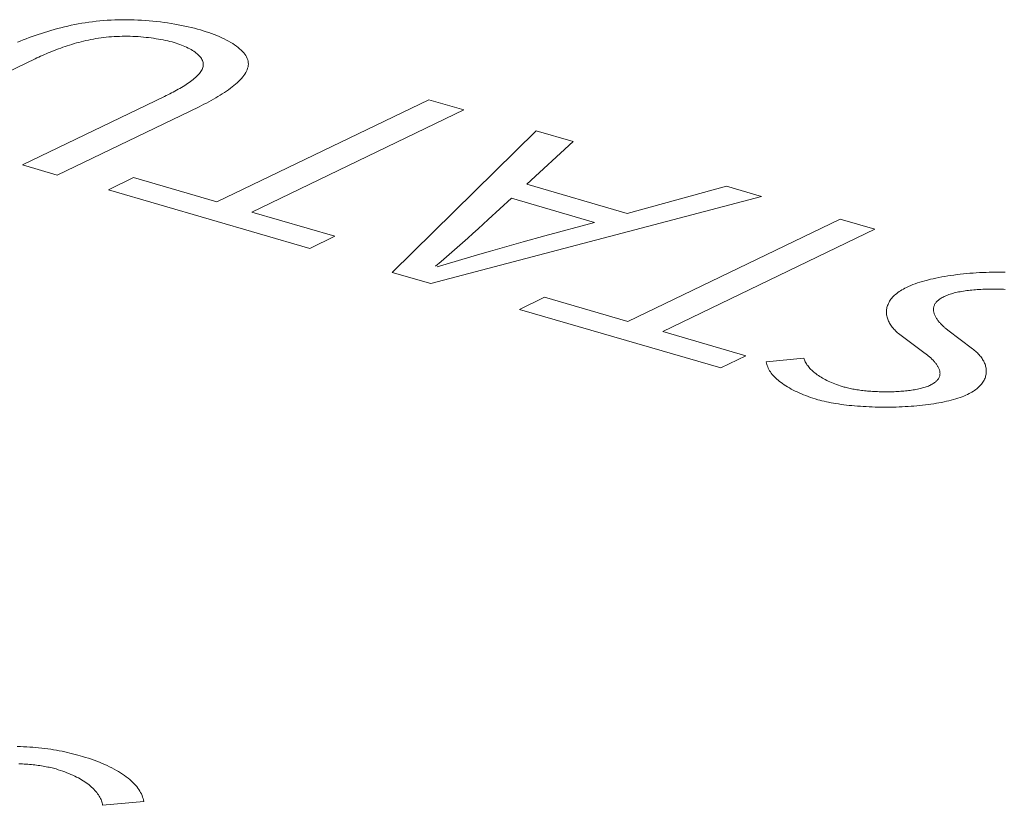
# Model space of a CAD drawing. Header units: millimetres. Extents: x 3925 to 5043, y -86 to 778.
# Tile 158 of 256: x 4606.5 to 4608.46, y 162.05 to 163.61. Entities that reach past the tile are written whole.
import ezdxf

# ---------------------------------------------------------------- set-up
doc = ezdxf.new("R2010")
doc.units = ezdxf.units.MM
doc.header["$LTSCALE"] = 46.255
doc.layers.add('H30K-TOP-COVDXF_CONTINUOUS_LINE', color=7, linetype='CONTINUOUS')

msp = doc.modelspace()

# ---------------------------------------------------------------- linework, layer by layer
at = {"layer": 'H30K-TOP-COVDXF_CONTINUOUS_LINE', "color": 7, "linetype": 'Continuous', "lineweight": 0}
for p, q in [((4606.7888, 163.4594), (4606.5062, 163.3233)), ((4607.3151, 163.453), (4606.893, 163.2496)), ((4607.3845, 163.4328), (4607.3151, 163.453)), ((4606.5756, 163.3031), (4606.8576, 163.439)), ((4606.9624, 163.2294), (4607.3845, 163.4328)), ((4607.5285, 163.3909), (4607.2419, 163.1093)), ((4607.6017, 163.3697), (4607.5285, 163.3909)), ((4607.5095, 163.2849), (4607.6017, 163.3697)), ((4606.5062, 163.3233), (4606.5756, 163.3031)), ((4606.7274, 163.2978), (4606.6771, 163.2736)), ((4606.893, 163.2496), (4606.7274, 163.2978)), ((4606.6771, 163.2736), (4607.0778, 163.157)), ((4607.7095, 163.2268), (4607.5095, 163.2849)), ((4607.9068, 163.2809), (4607.7095, 163.2268)), ((4607.977, 163.2605), (4607.9068, 163.2809)), ((4607.3188, 163.0869), (4607.977, 163.2605)), ((4607.4329, 163.2146), (4607.479, 163.257)), ((4607.479, 163.257), (4607.6446, 163.2088)), ((4607.128, 163.1813), (4606.9624, 163.2294)), ((4608.1329, 163.2152), (4607.7108, 163.0118)), ((4608.2023, 163.195), (4608.1329, 163.2152)), ((4607.6446, 163.2088), (4607.5456, 163.1818)), ((4607.7802, 162.9916), (4608.2023, 163.195)), ((4607.0778, 163.157), (4607.128, 163.1813)), ((4607.5456, 163.1818), (4607.5023, 163.1698)), ((4607.3606, 163.1493), (4607.3818, 163.1679)), ((4607.5023, 163.1698), (4607.4377, 163.1516)), ((4607.3736, 163.1332), (4607.3313, 163.1206)), ((4607.2419, 163.1093), (4607.3188, 163.0869)), ((4607.5451, 163.0599), (4607.4949, 163.0357)), ((4607.7108, 163.0118), (4607.5451, 163.0599)), ((4607.4949, 163.0357), (4607.8955, 162.9192)), ((4607.9458, 162.9434), (4607.7802, 162.9916)), ((4608.2517, 162.9859), (4608.3024, 162.9481)), ((4608.3967, 162.9572), (4608.3473, 162.9945)), ((4607.8955, 162.9192), (4607.9458, 162.9434)), ((4608.0607, 162.9388), (4607.9862, 162.9312)), ((4606.6658, 162.0488), (4606.7475, 162.0564))]:
    msp.add_line(p, q, dxfattribs=at)
for points in [[(4606.8602, 163.5918), (4606.8543, 163.5935), (4606.8483, 163.5951), (4606.8421, 163.5966), (4606.8358, 163.5981), (4606.8293, 163.5995), (4606.8227, 163.6009), (4606.816, 163.6022), (4606.8091, 163.6035), (4606.8021, 163.6046), (4606.7951, 163.6057), (4606.7879, 163.6067), (4606.7806, 163.6077), (4606.7733, 163.6085), (4606.7659, 163.6093), (4606.7584, 163.61), (4606.7509, 163.6106), (4606.7434, 163.6111), (4606.7358, 163.6115), (4606.7282, 163.6118), (4606.7206, 163.6121), (4606.7129, 163.6122), (4606.7053, 163.6122), (4606.6977, 163.6121), (4606.69, 163.6119), (4606.6825, 163.6115), (4606.6749, 163.6111), (4606.6675, 163.6105), (4606.6602, 163.6099), (4606.6529, 163.6091), (4606.6456, 163.6082), (4606.6384, 163.6073), (4606.6313, 163.6062), (4606.6242, 163.605), (4606.6171, 163.6038), (4606.6102, 163.6024), (4606.6032, 163.601), (4606.5964, 163.5995), (4606.5896, 163.5979), (4606.5828, 163.5962), (4606.5761, 163.5945), (4606.5695, 163.5927), (4606.563, 163.5909), (4606.5565, 163.589), (4606.5501, 163.587), (4606.5438, 163.585), (4606.5376, 163.5829), (4606.5314, 163.5808), (4606.5253, 163.5786), (4606.5194, 163.5765), (4606.5134, 163.5742), (4606.5076, 163.572), (4606.5019, 163.5697), (4606.4963, 163.5674)], [(4606.8576, 163.439), (4606.8625, 163.4414), (4606.8673, 163.4439), (4606.8721, 163.4463), (4606.8768, 163.4489), (4606.8815, 163.4514), (4606.8862, 163.454), (4606.8907, 163.4566), (4606.8952, 163.4593), (4606.8996, 163.4619), (4606.9039, 163.4646), (4606.9081, 163.4673), (4606.9121, 163.4701), (4606.9161, 163.4728), (4606.9199, 163.4756), (4606.9235, 163.4784), (4606.927, 163.4812), (4606.9304, 163.484), (4606.9336, 163.4868), (4606.9366, 163.4897), (4606.9394, 163.4925), (4606.942, 163.4954), (4606.9445, 163.4982), (4606.9467, 163.5011), (4606.9487, 163.5039), (4606.9504, 163.5068), (4606.9519, 163.5097), (4606.9532, 163.5125), (4606.9542, 163.5154), (4606.955, 163.5183), (4606.9555, 163.5211), (4606.9557, 163.5239), (4606.9556, 163.5268), (4606.9552, 163.5296), (4606.9545, 163.5324), (4606.9534, 163.5352), (4606.9521, 163.538), (4606.9505, 163.5408), (4606.9486, 163.5436), (4606.9465, 163.5463), (4606.944, 163.549), (4606.9414, 163.5517), (4606.9384, 163.5543), (4606.9353, 163.557), (4606.9319, 163.5595), (4606.9283, 163.562), (4606.9245, 163.5645), (4606.9205, 163.567), (4606.9163, 163.5694), (4606.9119, 163.5717), (4606.9074, 163.574), (4606.9027, 163.5762), (4606.8978, 163.5784), (4606.8928, 163.5805), (4606.8876, 163.5826), (4606.8823, 163.5846), (4606.877, 163.5865), (4606.8715, 163.5883), (4606.8659, 163.5901), (4606.8602, 163.5918)], [(4606.2488, 163.3981), (4606.5314, 163.5343), (4606.535, 163.536), (4606.5386, 163.5377), (4606.5423, 163.5394), (4606.546, 163.5411), (4606.5499, 163.5427), (4606.5537, 163.5444), (4606.5576, 163.5461), (4606.5616, 163.5478), (4606.5657, 163.5494), (4606.5698, 163.551), (4606.5739, 163.5526), (4606.5781, 163.5542), (4606.5824, 163.5558), (4606.5867, 163.5573), (4606.5911, 163.5588), (4606.5955, 163.5603), (4606.5999, 163.5617), (4606.6045, 163.5631), (4606.609, 163.5645), (4606.6136, 163.5658), (4606.6183, 163.5671), (4606.623, 163.5683), (4606.6278, 163.5695), (4606.6326, 163.5706), (4606.6375, 163.5717), (4606.6424, 163.5727), (4606.6473, 163.5736), (4606.6523, 163.5745), (4606.6574, 163.5753), (4606.6625, 163.576), (4606.6676, 163.5767), (4606.6728, 163.5773), (4606.678, 163.5778), (4606.6833, 163.5782), (4606.6885, 163.5786), (4606.6938, 163.5788), (4606.6991, 163.579), (4606.7044, 163.5792), (4606.7098, 163.5792), (4606.7151, 163.5792), (4606.7205, 163.5791), (4606.7258, 163.5789), (4606.7311, 163.5787), (4606.7364, 163.5784), (4606.7417, 163.578), (4606.7469, 163.5775), (4606.7521, 163.577), (4606.7572, 163.5765), (4606.7622, 163.5759), (4606.7672, 163.5752), (4606.7722, 163.5744), (4606.777, 163.5736), (4606.7817, 163.5728), (4606.7864, 163.5719), (4606.7909, 163.571), (4606.7954, 163.57), (4606.7997, 163.5689), (4606.8039, 163.5678), (4606.808, 163.5667)], [(4606.808, 163.5667), (4606.8118, 163.5655), (4606.8156, 163.5643), (4606.8192, 163.563), (4606.8228, 163.5617), (4606.8263, 163.5603), (4606.8296, 163.5588), (4606.8329, 163.5574), (4606.836, 163.5558), (4606.839, 163.5543), (4606.8418, 163.5526), (4606.8446, 163.551), (4606.8472, 163.5493), (4606.8496, 163.5476), (4606.8519, 163.5458), (4606.8541, 163.544), (4606.8561, 163.5422), (4606.8579, 163.5404), (4606.8595, 163.5385), (4606.861, 163.5366), (4606.8623, 163.5347), (4606.8634, 163.5328), (4606.8644, 163.5309), (4606.8651, 163.529), (4606.8656, 163.527), (4606.866, 163.5251), (4606.8661, 163.5231), (4606.866, 163.521), (4606.8657, 163.519), (4606.8652, 163.517), (4606.8645, 163.515), (4606.8636, 163.5129), (4606.8625, 163.5109), (4606.8613, 163.5089), (4606.8599, 163.5069), (4606.8583, 163.5049), (4606.8565, 163.5028), (4606.8547, 163.5008), (4606.8526, 163.4988), (4606.8505, 163.4968), (4606.8482, 163.4949), (4606.8457, 163.4929), (4606.8432, 163.4909), (4606.8405, 163.4889), (4606.8378, 163.487), (4606.8349, 163.485), (4606.832, 163.4831), (4606.829, 163.4812), (4606.8259, 163.4793), (4606.8227, 163.4774), (4606.8195, 163.4755), (4606.8162, 163.4737), (4606.8129, 163.4718), (4606.8095, 163.47), (4606.8061, 163.4682), (4606.8027, 163.4664), (4606.7992, 163.4646), (4606.7957, 163.4629), (4606.7922, 163.4611), (4606.7888, 163.4594)], [(4607.3818, 163.1679), (4607.3922, 163.1772), (4607.4026, 163.1865), (4607.4128, 163.1959), (4607.423, 163.2052), (4607.4329, 163.2146)], [(4607.3283, 163.1215), (4607.3391, 163.1308), (4607.3606, 163.1493)], [(4607.4377, 163.1516), (4607.4163, 163.1455), (4607.3736, 163.1332)], [(4608.4615, 163.1096), (4608.4552, 163.1098), (4608.4489, 163.1098), (4608.4426, 163.1098), (4608.4362, 163.1098), (4608.4298, 163.1096), (4608.4234, 163.1094), (4608.4169, 163.1092), (4608.4105, 163.1089), (4608.404, 163.1085), (4608.3976, 163.108), (4608.3912, 163.1075), (4608.3848, 163.107), (4608.3784, 163.1063), (4608.3721, 163.1056), (4608.3658, 163.1049), (4608.3596, 163.1041), (4608.3535, 163.1032), (4608.3474, 163.1023), (4608.3413, 163.1013), (4608.3354, 163.1002), (4608.3296, 163.0991), (4608.3238, 163.098), (4608.3182, 163.0967), (4608.3127, 163.0955), (4608.3073, 163.0941), (4608.302, 163.0927), (4608.2969, 163.0913), (4608.2919, 163.0898), (4608.287, 163.0882), (4608.2824, 163.0866), (4608.2778, 163.0849), (4608.2735, 163.0832), (4608.2693, 163.0814), (4608.2654, 163.0795)], [(4608.2654, 163.0795), (4608.2621, 163.0779), (4608.259, 163.0762), (4608.2561, 163.0745), (4608.2533, 163.0728), (4608.2506, 163.071), (4608.2481, 163.0692), (4608.2457, 163.0674), (4608.2435, 163.0655), (4608.2414, 163.0637), (4608.2394, 163.0617), (4608.2376, 163.0598), (4608.2359, 163.0578), (4608.2343, 163.0559), (4608.2329, 163.0538), (4608.2316, 163.0518), (4608.2304, 163.0498), (4608.2293, 163.0477), (4608.2284, 163.0457), (4608.2276, 163.0436), (4608.2269, 163.0415), (4608.2264, 163.0394), (4608.2259, 163.0373), (4608.2256, 163.0352), (4608.2254, 163.0331), (4608.2253, 163.031), (4608.2253, 163.0289), (4608.2255, 163.0268), (4608.2257, 163.0247), (4608.2261, 163.0226), (4608.2265, 163.0205), (4608.2271, 163.0184), (4608.2278, 163.0163), (4608.2286, 163.0143), (4608.2294, 163.0122), (4608.2304, 163.0102), (4608.2315, 163.0082), (4608.2327, 163.0062), (4608.234, 163.0042), (4608.2353, 163.0022), (4608.2368, 163.0003), (4608.2384, 162.9984), (4608.24, 162.9965), (4608.2417, 162.9947), (4608.2436, 162.9928), (4608.2455, 162.991), (4608.2475, 162.9893), (4608.2495, 162.9876), (4608.2517, 162.9859)], [(4608.34, 163.0613), (4608.3422, 163.0623), (4608.3445, 163.0633), (4608.3468, 163.0642), (4608.3493, 163.0651), (4608.3519, 163.066), (4608.3545, 163.0668), (4608.3573, 163.0676), (4608.3601, 163.0683), (4608.363, 163.069), (4608.3659, 163.0697), (4608.369, 163.0703), (4608.3721, 163.0709), (4608.3752, 163.0715), (4608.3784, 163.072), (4608.3817, 163.0725), (4608.3851, 163.073), (4608.3884, 163.0734), (4608.3919, 163.0738), (4608.3954, 163.0742), (4608.3989, 163.0745), (4608.4024, 163.0748), (4608.406, 163.0751), (4608.4096, 163.0753), (4608.4133, 163.0755), (4608.4169, 163.0757), (4608.4206, 163.0758), (4608.4243, 163.076), (4608.428, 163.076), (4608.4318, 163.0761), (4608.4355, 163.0761), (4608.4393, 163.0761), (4608.443, 163.0761), (4608.4467, 163.076), (4608.4505, 163.0759), (4608.4542, 163.0758), (4608.4579, 163.0756), (4608.4616, 163.0754)], [(4608.3473, 162.9945), (4608.3459, 162.9955), (4608.3445, 162.9966), (4608.3432, 162.9978), (4608.3418, 162.9989), (4608.3405, 163.0001), (4608.3392, 163.0012), (4608.338, 163.0024), (4608.3367, 163.0036), (4608.3355, 163.0048), (4608.3343, 163.0061), (4608.3331, 163.0073), (4608.3319, 163.0086), (4608.3308, 163.0098), (4608.3298, 163.0111), (4608.3287, 163.0124), (4608.3277, 163.0137), (4608.3268, 163.015), (4608.3259, 163.0163), (4608.325, 163.0176), (4608.3242, 163.0189), (4608.3234, 163.0202), (4608.3227, 163.0215), (4608.322, 163.0229), (4608.3214, 163.0242), (4608.3209, 163.0255), (4608.3204, 163.0269), (4608.32, 163.0282), (4608.3196, 163.0295), (4608.3193, 163.0309), (4608.3191, 163.0322), (4608.319, 163.0335), (4608.3189, 163.0348), (4608.3189, 163.0362), (4608.319, 163.0375), (4608.3191, 163.0388), (4608.3194, 163.0401), (4608.3197, 163.0414), (4608.3201, 163.0426), (4608.3206, 163.0439), (4608.3212, 163.0452), (4608.3218, 163.0464), (4608.3226, 163.0476), (4608.3235, 163.0489), (4608.3245, 163.0501), (4608.3255, 163.0513), (4608.3267, 163.0525), (4608.328, 163.0536), (4608.3293, 163.0548), (4608.3308, 163.0559), (4608.3324, 163.057), (4608.3342, 163.0581), (4608.336, 163.0592), (4608.3379, 163.0603), (4608.34, 163.0613)], [(4608.1409, 162.8812), (4608.1371, 162.8823), (4608.1333, 162.8835), (4608.1297, 162.8847), (4608.1261, 162.886), (4608.1226, 162.8873), (4608.1192, 162.8887), (4608.1159, 162.8901), (4608.1127, 162.8915), (4608.1095, 162.8929), (4608.1065, 162.8944), (4608.1035, 162.896), (4608.1006, 162.8975), (4608.0978, 162.8991), (4608.0951, 162.9007), (4608.0925, 162.9023), (4608.09, 162.904), (4608.0875, 162.9057), (4608.0852, 162.9074), (4608.083, 162.9091), (4608.0808, 162.9109), (4608.0788, 162.9127), (4608.0768, 162.9145), (4608.075, 162.9163), (4608.0732, 162.9181), (4608.0716, 162.9199), (4608.07, 162.9218), (4608.0686, 162.9237), (4608.0672, 162.9255), (4608.066, 162.9274), (4608.0648, 162.9293), (4608.0638, 162.9312), (4608.0629, 162.9331), (4608.0621, 162.935), (4608.0613, 162.9369), (4608.0607, 162.9388)], [(4608.3024, 162.9481), (4608.3037, 162.9471), (4608.3051, 162.9461), (4608.3064, 162.9451), (4608.3077, 162.944), (4608.309, 162.9429), (4608.3103, 162.9418), (4608.3115, 162.9407), (4608.3128, 162.9396), (4608.314, 162.9385), (4608.3152, 162.9373), (4608.3164, 162.9362), (4608.3175, 162.935), (4608.3186, 162.9339), (4608.3197, 162.9327), (4608.3208, 162.9315), (4608.3218, 162.9303), (4608.3228, 162.9291), (4608.3237, 162.9279), (4608.3246, 162.9267), (4608.3255, 162.9255), (4608.3263, 162.9242), (4608.3271, 162.923), (4608.3278, 162.9218), (4608.3285, 162.9205), (4608.3291, 162.9193), (4608.3296, 162.9181), (4608.3301, 162.9168), (4608.3306, 162.9156), (4608.3309, 162.9144), (4608.3313, 162.9131), (4608.3315, 162.9119), (4608.3317, 162.9107), (4608.3318, 162.9095), (4608.3319, 162.9083), (4608.3318, 162.907), (4608.3317, 162.9058), (4608.3315, 162.9046), (4608.3313, 162.9035), (4608.3309, 162.9023), (4608.3305, 162.9011), (4608.33, 162.8999), (4608.3294, 162.8988), (4608.3287, 162.8976), (4608.3279, 162.8965), (4608.327, 162.8954), (4608.3261, 162.8943), (4608.325, 162.8932), (4608.3238, 162.8921), (4608.3226, 162.891), (4608.3212, 162.89), (4608.3197, 162.8889), (4608.3181, 162.8879), (4608.3164, 162.8869), (4608.3146, 162.886), (4608.3127, 162.885)], [(4608.3867, 162.8664), (4608.3898, 162.868), (4608.3927, 162.8696), (4608.3955, 162.8712), (4608.3982, 162.8728), (4608.4007, 162.8745), (4608.4031, 162.8762), (4608.4053, 162.8779), (4608.4074, 162.8797), (4608.4094, 162.8815), (4608.4112, 162.8833), (4608.4129, 162.8852), (4608.4145, 162.887), (4608.416, 162.8889), (4608.4173, 162.8908), (4608.4185, 162.8927), (4608.4196, 162.8946), (4608.4205, 162.8966), (4608.4214, 162.8986), (4608.4221, 162.9005), (4608.4227, 162.9025), (4608.4232, 162.9045), (4608.4236, 162.9065), (4608.4238, 162.9085), (4608.424, 162.9105), (4608.424, 162.9125), (4608.424, 162.9145), (4608.4238, 162.9165), (4608.4235, 162.9185), (4608.4232, 162.9205), (4608.4227, 162.9225), (4608.4221, 162.9245), (4608.4215, 162.9264), (4608.4207, 162.9284), (4608.4198, 162.9303), (4608.4189, 162.9323), (4608.4179, 162.9342), (4608.4167, 162.9361), (4608.4155, 162.938), (4608.4142, 162.9399), (4608.4128, 162.9417), (4608.4113, 162.9435), (4608.4098, 162.9454), (4608.4081, 162.9471), (4608.4064, 162.9489), (4608.4046, 162.9506), (4608.4027, 162.9523), (4608.4008, 162.9539), (4608.3988, 162.9556), (4608.3967, 162.9572)], [(4607.9862, 162.9312), (4607.9866, 162.9287), (4607.9872, 162.9262), (4607.988, 162.9237), (4607.989, 162.9212), (4607.9901, 162.9187), (4607.9914, 162.9162), (4607.9928, 162.9137), (4607.9944, 162.9113), (4607.9962, 162.9089), (4607.9981, 162.9064), (4608.0002, 162.904), (4608.0024, 162.9017), (4608.0048, 162.8993), (4608.0073, 162.897), (4608.0099, 162.8947), (4608.0127, 162.8924), (4608.0156, 162.8901), (4608.0187, 162.8879), (4608.0219, 162.8857), (4608.0252, 162.8835), (4608.0286, 162.8814), (4608.0322, 162.8793), (4608.0359, 162.8772), (4608.0397, 162.8752), (4608.0436, 162.8732), (4608.0476, 162.8713), (4608.0518, 162.8694), (4608.056, 162.8675), (4608.0604, 162.8657), (4608.0649, 162.864), (4608.0694, 162.8623), (4608.0741, 162.8606), (4608.0789, 162.859), (4608.0837, 162.8575), (4608.0887, 162.856)], [(4608.3127, 162.885), (4608.3108, 162.8841), (4608.3087, 162.8832), (4608.3066, 162.8824), (4608.3044, 162.8816), (4608.3021, 162.8808), (4608.2997, 162.8801), (4608.2973, 162.8794), (4608.2948, 162.8787), (4608.2922, 162.8781), (4608.2895, 162.8775), (4608.2868, 162.8769), (4608.2841, 162.8763), (4608.2812, 162.8758), (4608.2784, 162.8753), (4608.2754, 162.8749), (4608.2724, 162.8745), (4608.2694, 162.8741), (4608.2663, 162.8737), (4608.2632, 162.8734), (4608.2601, 162.8731), (4608.2569, 162.8728), (4608.2537, 162.8726), (4608.2505, 162.8723), (4608.2472, 162.8721), (4608.244, 162.872), (4608.2407, 162.8718), (4608.2373, 162.8717), (4608.234, 162.8717), (4608.2307, 162.8716), (4608.2273, 162.8716), (4608.224, 162.8716), (4608.2207, 162.8716), (4608.2173, 162.8716), (4608.214, 162.8717), (4608.2107, 162.8718), (4608.2073, 162.872), (4608.204, 162.8721), (4608.2007, 162.8723), (4608.1975, 162.8725), (4608.1942, 162.8727), (4608.191, 162.8729), (4608.1878, 162.8732), (4608.1847, 162.8735), (4608.1815, 162.8738), (4608.1785, 162.8742), (4608.1754, 162.8745), (4608.1724, 162.8749), (4608.1695, 162.8753), (4608.1666, 162.8758), (4608.1637, 162.8762), (4608.1609, 162.8767), (4608.1582, 162.8772), (4608.1555, 162.8777), (4608.1529, 162.8782), (4608.1503, 162.8788), (4608.1479, 162.8793), (4608.1455, 162.8799), (4608.1431, 162.8806), (4608.1409, 162.8812)], [(4608.0887, 162.856), (4608.0927, 162.8549), (4608.0969, 162.8538), (4608.1012, 162.8528), (4608.1057, 162.8518), (4608.1103, 162.8508), (4608.115, 162.8499), (4608.1198, 162.849), (4608.1247, 162.8482), (4608.1298, 162.8474), (4608.1349, 162.8467), (4608.1402, 162.846), (4608.1455, 162.8453), (4608.1509, 162.8447), (4608.1564, 162.8442), (4608.162, 162.8436), (4608.1677, 162.8432), (4608.1734, 162.8428), (4608.1791, 162.8424), (4608.1849, 162.8421), (4608.1908, 162.8418), (4608.1967, 162.8415), (4608.2026, 162.8414), (4608.2085, 162.8412), (4608.2145, 162.8411), (4608.2205, 162.8411), (4608.2265, 162.8411), (4608.2325, 162.8411), (4608.2385, 162.8412), (4608.2445, 162.8414), (4608.2505, 162.8416), (4608.2565, 162.8418), (4608.2624, 162.8421), (4608.2683, 162.8425), (4608.2742, 162.8429), (4608.2801, 162.8433), (4608.2859, 162.8438), (4608.2916, 162.8444), (4608.2973, 162.845), (4608.3029, 162.8456), (4608.3084, 162.8463), (4608.3139, 162.8471), (4608.3193, 162.8479), (4608.3246, 162.8488), (4608.3298, 162.8497), (4608.335, 162.8506), (4608.34, 162.8517), (4608.3449, 162.8527), (4608.3497, 162.8539), (4608.3543, 162.855), (4608.3589, 162.8563), (4608.3633, 162.8576), (4608.3676, 162.8589), (4608.3717, 162.8603), (4608.3757, 162.8618), (4608.3795, 162.8633), (4608.3832, 162.8648), (4608.3867, 162.8664)], [(4606.6259, 162.146), (4606.621, 162.1474), (4606.6161, 162.1488), (4606.611, 162.1502), (4606.606, 162.1515), (4606.6008, 162.1528), (4606.5956, 162.154), (4606.5903, 162.1552), (4606.5849, 162.1564), (4606.5794, 162.1575), (4606.5738, 162.1585), (4606.5682, 162.1595), (4606.5624, 162.1604), (4606.5566, 162.1613), (4606.5506, 162.1621), (4606.5445, 162.1628), (4606.5383, 162.1634), (4606.5325, 162.164), (4606.5266, 162.1644), (4606.5206, 162.1648), (4606.5146, 162.1651), (4606.5084, 162.1654), (4606.5022, 162.1656), (4606.496, 162.1657)], [(4606.7475, 162.0564), (4606.747, 162.0594), (4606.7463, 162.0624), (4606.7453, 162.0653), (4606.7442, 162.0683), (4606.7429, 162.0713), (4606.7414, 162.0742), (4606.7397, 162.0772), (4606.7378, 162.0801), (4606.7358, 162.083), (4606.7335, 162.0859), (4606.7311, 162.0887), (4606.7284, 162.0916), (4606.7257, 162.0944), (4606.7227, 162.0972), (4606.7196, 162.0999), (4606.7163, 162.1027), (4606.7128, 162.1054), (4606.7092, 162.108), (4606.7054, 162.1107), (4606.7015, 162.1132), (4606.6974, 162.1158), (4606.6932, 162.1183), (4606.6888, 162.1207), (4606.6843, 162.1232), (4606.6796, 162.1255), (4606.6748, 162.1278), (4606.6699, 162.1301), (4606.6648, 162.1323), (4606.6596, 162.1344), (4606.6543, 162.1365), (4606.6489, 162.1385), (4606.6433, 162.1405), (4606.6376, 162.1424), (4606.6318, 162.1442), (4606.6259, 162.146)], [(4606.4987, 162.1316), (4606.5023, 162.1314), (4606.506, 162.1312), (4606.5097, 162.1309), (4606.5133, 162.1307), (4606.5169, 162.1304), (4606.5205, 162.1301), (4606.524, 162.1297), (4606.5275, 162.1294), (4606.531, 162.129), (4606.5344, 162.1286), (4606.5377, 162.1281), (4606.541, 162.1277), (4606.5443, 162.1272), (4606.5475, 162.1267), (4606.5506, 162.1261), (4606.5537, 162.1256), (4606.5566, 162.125), (4606.5596, 162.1244), (4606.5624, 162.1238), (4606.5652, 162.1231), (4606.5679, 162.1225), (4606.5705, 162.1218), (4606.573, 162.1211)], [(4606.573, 162.1211), (4606.5776, 162.1197), (4606.582, 162.1183), (4606.5864, 162.1168), (4606.5906, 162.1153), (4606.5948, 162.1137), (4606.5988, 162.1121), (4606.6027, 162.1104), (4606.6066, 162.1087), (4606.6103, 162.1069), (4606.6139, 162.1051), (4606.6174, 162.1032), (4606.6208, 162.1013), (4606.624, 162.0994), (4606.6272, 162.0975), (4606.6302, 162.0955), (4606.6332, 162.0934), (4606.636, 162.0914), (4606.6387, 162.0893), (4606.6412, 162.0872), (4606.6437, 162.085), (4606.646, 162.0829), (4606.6482, 162.0807), (4606.6503, 162.0785), (4606.6523, 162.0763), (4606.6541, 162.074), (4606.6558, 162.0718), (4606.6574, 162.0695), (4606.6589, 162.0672), (4606.6602, 162.0649), (4606.6614, 162.0626), (4606.6625, 162.0603), (4606.6634, 162.058), (4606.6642, 162.0557), (4606.6649, 162.0534), (4606.6654, 162.0511), (4606.6658, 162.0488)]]:
    msp.add_lwpolyline(points, dxfattribs=at)

doc.saveas('drawing.dxf')
